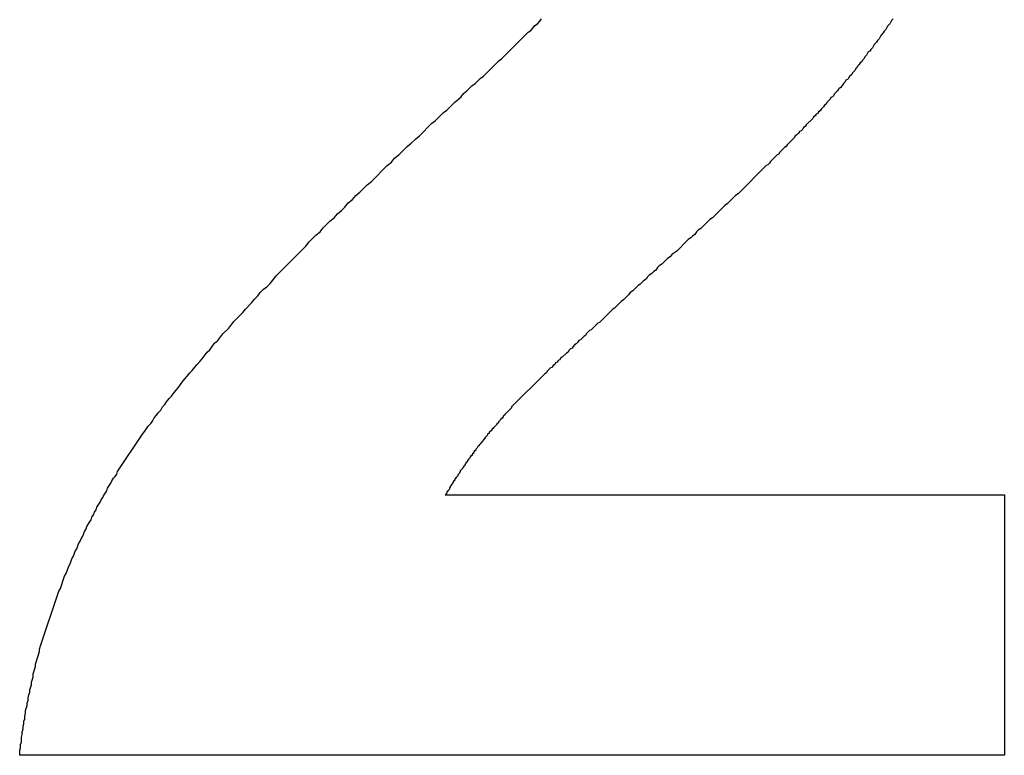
# Model space of a CAD drawing. Header units: millimetres. Extents: x -641 to 119, y -160 to 916.
# Tile 48 of 61: x -404.464 to -403.277, y 535.798 to 536.685. Entities that reach past the tile are written whole.
import ezdxf

# ---------------------------------------------------------------- set-up
doc = ezdxf.new("R2010")
doc.units = ezdxf.units.MM
doc.header["$LTSCALE"] = 32.67
doc.layers.get('0').update_dxf_attribs({"linetype": 'CONTINUOUS'})

msp = doc.modelspace()

# ---------------------------------------------------------------- linework, layer by layer
at = {"color": 7, "linetype": 'Continuous'}
for p, q in [((-403.8451, 536.6755), (-403.8431, 536.6785)), ((-403.8431, 536.6785), (-403.8401, 536.6805)), ((-403.8401, 536.6805), (-403.8371, 536.6835)), ((-403.8371, 536.6835), (-403.8351, 536.6865)), ((-403.4151, 536.6805), (-403.4181, 536.6775)), ((-403.4131, 536.6845), (-403.4151, 536.6805)), ((-403.4111, 536.6865), (-403.4131, 536.6845)), ((-403.8831, 536.6385), (-403.8511, 536.6705)), ((-403.8511, 536.6705), (-403.8481, 536.6725)), ((-403.8481, 536.6725), (-403.8451, 536.6755)), ((-403.4261, 536.6665), (-403.4281, 536.6625)), ((-403.4231, 536.6695), (-403.4261, 536.6665)), ((-403.4221, 536.6715), (-403.4231, 536.6695)), ((-403.4201, 536.6735), (-403.4221, 536.6715)), ((-403.4181, 536.6775), (-403.4201, 536.6735)), ((-403.4341, 536.6555), (-403.4361, 536.6515)), ((-403.4311, 536.6585), (-403.4341, 536.6555)), ((-403.4301, 536.6605), (-403.4311, 536.6585)), ((-403.4281, 536.6625), (-403.4301, 536.6605)), ((-403.4411, 536.6465), (-403.4431, 536.6425)), ((-403.4391, 536.6475), (-403.4411, 536.6465)), ((-403.4381, 536.6495), (-403.4391, 536.6475)), ((-403.4361, 536.6515), (-403.4381, 536.6495)), ((-403.9051, 536.6175), (-403.8871, 536.6355)), ((-403.8871, 536.6355), (-403.8831, 536.6385)), ((-403.4521, 536.6315), (-403.4541, 536.6295)), ((-403.4511, 536.6335), (-403.4521, 536.6315)), ((-403.4491, 536.6345), (-403.4511, 536.6335)), ((-403.4481, 536.6365), (-403.4491, 536.6345)), ((-403.4461, 536.6385), (-403.4481, 536.6365)), ((-403.4451, 536.6405), (-403.4461, 536.6385)), ((-403.4431, 536.6425), (-403.4451, 536.6405)), ((-403.4611, 536.6195), (-403.4641, 536.6165)), ((-403.4601, 536.6215), (-403.4611, 536.6195)), ((-403.4571, 536.6245), (-403.4601, 536.6215)), ((-403.4561, 536.6265), (-403.4571, 536.6245)), ((-403.4551, 536.6275), (-403.4561, 536.6265)), ((-403.4541, 536.6295), (-403.4551, 536.6275)), ((-403.9191, 536.6055), (-403.9151, 536.6085)), ((-403.9151, 536.6085), (-403.9091, 536.6145)), ((-403.9091, 536.6145), (-403.9051, 536.6175)), ((-403.4711, 536.6085), (-403.4721, 536.6065)), ((-403.4691, 536.6105), (-403.4711, 536.6085)), ((-403.4681, 536.6125), (-403.4691, 536.6105)), ((-403.4661, 536.6135), (-403.4681, 536.6125)), ((-403.4651, 536.6145), (-403.4661, 536.6135)), ((-403.4641, 536.6165), (-403.4651, 536.6145)), ((-403.9321, 536.5925), (-403.9291, 536.5965)), ((-403.9291, 536.5965), (-403.9251, 536.5995)), ((-403.9251, 536.5995), (-403.9191, 536.6055)), ((-403.4821, 536.5955), (-403.4831, 536.5935)), ((-403.4781, 536.5995), (-403.4821, 536.5955)), ((-403.4771, 536.6015), (-403.4781, 536.5995)), ((-403.4761, 536.6025), (-403.4771, 536.6015)), ((-403.4741, 536.6035), (-403.4761, 536.6025)), ((-403.4731, 536.6055), (-403.4741, 536.6035)), ((-403.4721, 536.6065), (-403.4731, 536.6055)), ((-403.9491, 536.5765), (-403.9391, 536.5865)), ((-403.9391, 536.5865), (-403.9351, 536.5895)), ((-403.9351, 536.5895), (-403.9321, 536.5925)), ((-403.4921, 536.5835), (-403.4941, 536.5825)), ((-403.4911, 536.5855), (-403.4921, 536.5835)), ((-403.4871, 536.5895), (-403.4911, 536.5855)), ((-403.4861, 536.5915), (-403.4871, 536.5895)), ((-403.4841, 536.5925), (-403.4861, 536.5915)), ((-403.4831, 536.5935), (-403.4841, 536.5925)), ((-403.9631, 536.5635), (-403.9531, 536.5735)), ((-403.9531, 536.5735), (-403.9491, 536.5765)), ((-403.5021, 536.5725), (-403.5041, 536.5715)), ((-403.5011, 536.5745), (-403.5021, 536.5725)), ((-403.4991, 536.5755), (-403.5011, 536.5745)), ((-403.4981, 536.5775), (-403.4991, 536.5755)), ((-403.4951, 536.5805), (-403.4981, 536.5775)), ((-403.4941, 536.5825), (-403.4951, 536.5805)), ((-403.9821, 536.5455), (-403.9671, 536.5605)), ((-403.9671, 536.5605), (-403.9631, 536.5635)), ((-403.5081, 536.5665), (-403.5161, 536.5585)), ((-403.5071, 536.5685), (-403.5081, 536.5665)), ((-403.5051, 536.5695), (-403.5071, 536.5685)), ((-403.5041, 536.5715), (-403.5051, 536.5695)), ((-403.5251, 536.5485), (-403.5271, 536.5465)), ((-403.5241, 536.5505), (-403.5251, 536.5485)), ((-403.5221, 536.5515), (-403.5241, 536.5505)), ((-403.5201, 536.5535), (-403.5221, 536.5515)), ((-403.5191, 536.5555), (-403.5201, 536.5535)), ((-403.5171, 536.5565), (-403.5191, 536.5555)), ((-403.5161, 536.5585), (-403.5171, 536.5565)), ((-403.9971, 536.5325), (-403.9921, 536.5365)), ((-403.9921, 536.5365), (-403.9871, 536.5415)), ((-403.9871, 536.5415), (-403.9821, 536.5455)), ((-403.5301, 536.5435), (-403.5391, 536.5345)), ((-403.5291, 536.5455), (-403.5301, 536.5435)), ((-403.5271, 536.5465), (-403.5291, 536.5455)), ((-404.0071, 536.5225), (-403.9971, 536.5325)), ((-403.5481, 536.5255), (-403.5491, 536.5235)), ((-403.5421, 536.5315), (-403.5481, 536.5255)), ((-403.5401, 536.5325), (-403.5421, 536.5315)), ((-403.5391, 536.5345), (-403.5401, 536.5325)), ((-404.0211, 536.5095), (-404.0161, 536.5135)), ((-404.0161, 536.5135), (-404.0121, 536.5185)), ((-404.0121, 536.5185), (-404.0071, 536.5225)), ((-403.5601, 536.5125), (-403.5621, 536.5105)), ((-403.5591, 536.5145), (-403.5601, 536.5125)), ((-403.5511, 536.5225), (-403.5591, 536.5145)), ((-403.5491, 536.5235), (-403.5511, 536.5225)), ((-404.0401, 536.4905), (-404.0211, 536.5095)), ((-403.5641, 536.5095), (-403.5981, 536.4755)), ((-403.5621, 536.5105), (-403.5641, 536.5095)), ((-404.0451, 536.4865), (-404.0401, 536.4905)), ((-404.0591, 536.4735), (-404.0541, 536.4775)), ((-404.0541, 536.4775), (-404.0451, 536.4865)), ((-404.0681, 536.4645), (-404.0631, 536.4685)), ((-404.0631, 536.4685), (-404.0591, 536.4735)), ((-403.6011, 536.4735), (-403.6111, 536.4635)), ((-403.5981, 536.4755), (-403.6011, 536.4735)), ((-404.0811, 536.4515), (-404.0761, 536.4555)), ((-404.0761, 536.4555), (-404.0721, 536.4595)), ((-404.0721, 536.4595), (-404.0681, 536.4645)), ((-403.6141, 536.4615), (-403.6291, 536.4465)), ((-403.6111, 536.4635), (-403.6141, 536.4615)), ((-404.0981, 536.4345), (-404.0901, 536.4425)), ((-404.0901, 536.4425), (-404.0851, 536.4465)), ((-404.0851, 536.4465), (-404.0811, 536.4515)), ((-403.6321, 536.4445), (-403.6431, 536.4335)), ((-403.6291, 536.4465), (-403.6321, 536.4445)), ((-404.1071, 536.4255), (-404.1021, 536.4295)), ((-404.1021, 536.4295), (-404.0981, 536.4345)), ((-403.6481, 536.4295), (-403.6501, 536.4265)), ((-403.6461, 536.4315), (-403.6481, 536.4295)), ((-403.6431, 536.4335), (-403.6461, 536.4315)), ((-404.1191, 536.4125), (-404.1151, 536.4175)), ((-404.1151, 536.4175), (-404.1071, 536.4255)), ((-403.6581, 536.4205), (-403.6721, 536.4065)), ((-403.6551, 536.4225), (-403.6581, 536.4205)), ((-403.6531, 536.4245), (-403.6551, 536.4225)), ((-403.6501, 536.4265), (-403.6531, 536.4245)), ((-404.1551, 536.3765), (-404.1191, 536.4125)), ((-403.6721, 536.4065), (-403.6781, 536.4025)), ((-403.6831, 536.3975), (-403.6901, 536.3905)), ((-403.6801, 536.3995), (-403.6831, 536.3975)), ((-403.6781, 536.4025), (-403.6801, 536.3995)), ((-403.6971, 536.3835), (-403.7001, 536.3815)), ((-403.6951, 536.3865), (-403.6971, 536.3835)), ((-403.6931, 536.3885), (-403.6951, 536.3865)), ((-403.6901, 536.3905), (-403.6931, 536.3885)), ((-404.1621, 536.3675), (-404.1591, 536.3715)), ((-404.1591, 536.3715), (-404.1551, 536.3765)), ((-403.7121, 536.3705), (-403.7161, 536.3665)), ((-403.7091, 536.3725), (-403.7121, 536.3705)), ((-403.7071, 536.3755), (-403.7091, 536.3725)), ((-403.7051, 536.3775), (-403.7071, 536.3755)), ((-403.7021, 536.3795), (-403.7051, 536.3775)), ((-403.7001, 536.3815), (-403.7021, 536.3795)), ((-404.1741, 536.3565), (-404.1701, 536.3605)), ((-404.1701, 536.3605), (-404.1661, 536.3635)), ((-404.1661, 536.3635), (-404.1621, 536.3675)), ((-403.7251, 536.3585), (-403.7281, 536.3565)), ((-403.7191, 536.3645), (-403.7251, 536.3585)), ((-403.7161, 536.3665), (-403.7191, 536.3645)), ((-404.1841, 536.3445), (-404.1811, 536.3485)), ((-404.1811, 536.3485), (-404.1771, 536.3525)), ((-404.1771, 536.3525), (-404.1741, 536.3565)), ((-403.7361, 536.3475), (-403.7391, 536.3455)), ((-403.7301, 536.3535), (-403.7361, 536.3475)), ((-403.7281, 536.3565), (-403.7301, 536.3535)), ((-404.1951, 536.3325), (-404.1921, 536.3365)), ((-404.1921, 536.3365), (-404.1841, 536.3445)), ((-403.7491, 536.3365), (-403.7651, 536.3205)), ((-403.7471, 536.3375), (-403.7491, 536.3365)), ((-403.7391, 536.3455), (-403.7471, 536.3375)), ((-404.2061, 536.3215), (-404.1951, 536.3325)), ((-404.2191, 536.3065), (-404.2121, 536.3135)), ((-404.2121, 536.3135), (-404.2061, 536.3215)), ((-403.7771, 536.3105), (-403.7811, 536.3065)), ((-403.7751, 536.3115), (-403.7771, 536.3105)), ((-403.7671, 536.3195), (-403.7751, 536.3115)), ((-403.7651, 536.3205), (-403.7671, 536.3195)), ((-404.2251, 536.2985), (-404.2191, 536.3065)), ((-403.7881, 536.2995), (-403.7901, 536.2985)), ((-403.7841, 536.3035), (-403.7881, 536.2995)), ((-403.7821, 536.3045), (-403.7841, 536.3035)), ((-403.7811, 536.3065), (-403.7821, 536.3045)), ((-404.2381, 536.2845), (-404.2351, 536.2875)), ((-404.2351, 536.2875), (-404.2291, 536.2955)), ((-404.2291, 536.2955), (-404.2251, 536.2985)), ((-403.8001, 536.2885), (-403.8021, 536.2865)), ((-403.7981, 536.2895), (-403.8001, 536.2885)), ((-403.7971, 536.2915), (-403.7981, 536.2895)), ((-403.7951, 536.2935), (-403.7971, 536.2915)), ((-403.7931, 536.2945), (-403.7951, 536.2935)), ((-403.7911, 536.2965), (-403.7931, 536.2945)), ((-403.7901, 536.2985), (-403.7911, 536.2965)), ((-404.2471, 536.2735), (-404.2441, 536.2765)), ((-404.2441, 536.2765), (-404.2381, 536.2845)), ((-403.8131, 536.2755), (-403.8151, 536.2745)), ((-403.8121, 536.2775), (-403.8131, 536.2755)), ((-403.8101, 536.2785), (-403.8121, 536.2775)), ((-403.8051, 536.2835), (-403.8101, 536.2785)), ((-403.8031, 536.2845), (-403.8051, 536.2835)), ((-403.8021, 536.2865), (-403.8031, 536.2845)), ((-404.2561, 536.2625), (-404.2531, 536.2665)), ((-404.2531, 536.2665), (-404.2501, 536.2695)), ((-404.2501, 536.2695), (-404.2471, 536.2735)), ((-403.8241, 536.2655), (-403.8281, 536.2615)), ((-403.8221, 536.2665), (-403.8241, 536.2655)), ((-403.8211, 536.2685), (-403.8221, 536.2665)), ((-403.8191, 536.2695), (-403.8211, 536.2685)), ((-403.8181, 536.2715), (-403.8191, 536.2695)), ((-403.8161, 536.2725), (-403.8181, 536.2715)), ((-403.8151, 536.2745), (-403.8161, 536.2725)), ((-404.2681, 536.2485), (-404.2651, 536.2525)), ((-404.2651, 536.2525), (-404.2621, 536.2555)), ((-404.2621, 536.2555), (-404.2591, 536.2595)), ((-404.2591, 536.2595), (-404.2561, 536.2625)), ((-403.8311, 536.2585), (-403.8711, 536.2185)), ((-403.8291, 536.2595), (-403.8311, 536.2585)), ((-403.8281, 536.2615), (-403.8291, 536.2595)), ((-404.2761, 536.2385), (-404.2731, 536.2415)), ((-404.2731, 536.2415), (-404.2701, 536.2455)), ((-404.2701, 536.2455), (-404.2681, 536.2485)), ((-404.2871, 536.2245), (-404.2841, 536.2285)), ((-404.2841, 536.2285), (-404.2811, 536.2315)), ((-404.2811, 536.2315), (-404.2791, 536.2345)), ((-404.2791, 536.2345), (-404.2761, 536.2385)), ((-404.2941, 536.2145), (-404.2921, 536.2185)), ((-404.2921, 536.2185), (-404.2891, 536.2215)), ((-404.2891, 536.2215), (-404.2871, 536.2245)), ((-403.8711, 536.2175), (-403.8791, 536.2095)), ((-403.8711, 536.2185), (-403.8711, 536.2175)), ((-404.3041, 536.2015), (-404.3021, 536.2055)), ((-404.3021, 536.2055), (-404.2991, 536.2085)), ((-404.2991, 536.2085), (-404.2971, 536.2115)), ((-404.2971, 536.2115), (-404.2941, 536.2145)), ((-403.8841, 536.2045), (-403.8841, 536.2035)), ((-403.8831, 536.2045), (-403.8841, 536.2045)), ((-403.8811, 536.2065), (-403.8831, 536.2045)), ((-403.8801, 536.2085), (-403.8811, 536.2075)), ((-403.8811, 536.2075), (-403.8811, 536.2065)), ((-403.8791, 536.2085), (-403.8801, 536.2085)), ((-403.8791, 536.2095), (-403.8791, 536.2085)), ((-404.3131, 536.1895), (-404.3091, 536.1955)), ((-404.3091, 536.1955), (-404.3061, 536.1985)), ((-404.3061, 536.1985), (-404.3041, 536.2015)), ((-403.8941, 536.1925), (-403.8951, 536.1915)), ((-403.8931, 536.1925), (-403.8941, 536.1925)), ((-403.8891, 536.1975), (-403.8931, 536.1935)), ((-403.8931, 536.1935), (-403.8931, 536.1925)), ((-403.8891, 536.1985), (-403.8891, 536.1975)), ((-403.8881, 536.1985), (-403.8891, 536.1985)), ((-403.8871, 536.1995), (-403.8881, 536.1985)), ((-403.8841, 536.2035), (-403.8871, 536.2005)), ((-403.8871, 536.2005), (-403.8871, 536.1995)), ((-404.3461, 536.1405), (-404.3161, 536.1855)), ((-404.3161, 536.1855), (-404.3131, 536.1895)), ((-403.9041, 536.1805), (-403.9041, 536.1795)), ((-403.9031, 536.1805), (-403.9041, 536.1805)), ((-403.9001, 536.1845), (-403.9031, 536.1815)), ((-403.9031, 536.1815), (-403.9031, 536.1805)), ((-403.8991, 536.1865), (-403.9001, 536.1855)), ((-403.9001, 536.1855), (-403.9001, 536.1845)), ((-403.8981, 536.1865), (-403.8991, 536.1865)), ((-403.8951, 536.1905), (-403.8981, 536.1875)), ((-403.8981, 536.1875), (-403.8981, 536.1865)), ((-403.8951, 536.1915), (-403.8951, 536.1905)), ((-403.9121, 536.1695), (-403.9141, 536.1675)), ((-403.9111, 536.1715), (-403.9121, 536.1705)), ((-403.9121, 536.1705), (-403.9121, 536.1695)), ((-403.9101, 536.1715), (-403.9111, 536.1715)), ((-403.9091, 536.1735), (-403.9101, 536.1725)), ((-403.9101, 536.1725), (-403.9101, 536.1715)), ((-403.9091, 536.1745), (-403.9091, 536.1735)), ((-403.9081, 536.1745), (-403.9091, 536.1745)), ((-403.9071, 536.1755), (-403.9081, 536.1745)), ((-403.9041, 536.1795), (-403.9071, 536.1765)), ((-403.9071, 536.1765), (-403.9071, 536.1755)), ((-403.9211, 536.1575), (-403.9231, 536.1555)), ((-403.9201, 536.1595), (-403.9211, 536.1585)), ((-403.9211, 536.1585), (-403.9211, 536.1575)), ((-403.9191, 536.1595), (-403.9201, 536.1595)), ((-403.9181, 536.1615), (-403.9191, 536.1605)), ((-403.9191, 536.1605), (-403.9191, 536.1595)), ((-403.9181, 536.1625), (-403.9181, 536.1615)), ((-403.9171, 536.1625), (-403.9181, 536.1625)), ((-403.9161, 536.1645), (-403.9171, 536.1635)), ((-403.9171, 536.1635), (-403.9171, 536.1625)), ((-403.9161, 536.1655), (-403.9161, 536.1645)), ((-403.9151, 536.1655), (-403.9161, 536.1655)), ((-403.9141, 536.1665), (-403.9151, 536.1655)), ((-403.9141, 536.1675), (-403.9141, 536.1665)), ((-403.9301, 536.1445), (-403.9331, 536.1415)), ((-403.9301, 536.1455), (-403.9301, 536.1445)), ((-403.9291, 536.1455), (-403.9301, 536.1455)), ((-403.9281, 536.1475), (-403.9291, 536.1465)), ((-403.9291, 536.1465), (-403.9291, 536.1455)), ((-403.9281, 536.1485), (-403.9281, 536.1475)), ((-403.9271, 536.1485), (-403.9281, 536.1485)), ((-403.9261, 536.1505), (-403.9271, 536.1495)), ((-403.9271, 536.1495), (-403.9271, 536.1485)), ((-403.9261, 536.1515), (-403.9261, 536.1505)), ((-403.9251, 536.1515), (-403.9261, 536.1515)), ((-403.9241, 536.1535), (-403.9251, 536.1525)), ((-403.9251, 536.1525), (-403.9251, 536.1515)), ((-403.9241, 536.1545), (-403.9241, 536.1535)), ((-403.9231, 536.1545), (-403.9241, 536.1545)), ((-403.9231, 536.1555), (-403.9231, 536.1545)), ((-404.3531, 536.1295), (-404.3511, 536.1325)), ((-404.3511, 536.1325), (-404.3491, 536.1345)), ((-404.3491, 536.1345), (-404.3471, 536.1375)), ((-404.3471, 536.1375), (-404.3461, 536.1405)), ((-403.9391, 536.1325), (-403.9391, 536.1315)), ((-403.9381, 536.1325), (-403.9391, 536.1325)), ((-403.9361, 536.1355), (-403.9381, 536.1335)), ((-403.9381, 536.1335), (-403.9381, 536.1325)), ((-403.9341, 536.1385), (-403.9361, 536.1365)), ((-403.9361, 536.1365), (-403.9361, 536.1355)), ((-403.9331, 536.1405), (-403.9341, 536.1395)), ((-403.9341, 536.1395), (-403.9341, 536.1385)), ((-403.9331, 536.1415), (-403.9331, 536.1405)), ((-404.3591, 536.1175), (-404.3581, 536.1205)), ((-404.3581, 536.1205), (-404.3541, 536.1265)), ((-404.3541, 536.1265), (-404.3531, 536.1295)), ((-403.9461, 536.1215), (-403.9461, 536.1195)), ((-403.9451, 536.1215), (-403.9461, 536.1215)), ((-403.9441, 536.1235), (-403.9451, 536.1225)), ((-403.9451, 536.1225), (-403.9451, 536.1215)), ((-403.9441, 536.1245), (-403.9441, 536.1235)), ((-403.9431, 536.1245), (-403.9441, 536.1245)), ((-403.9421, 536.1265), (-403.9431, 536.1255)), ((-403.9431, 536.1255), (-403.9431, 536.1245)), ((-403.9411, 536.1285), (-403.9421, 536.1275)), ((-403.9421, 536.1275), (-403.9421, 536.1265)), ((-403.9411, 536.1295), (-403.9411, 536.1285)), ((-403.9401, 536.1295), (-403.9411, 536.1295)), ((-403.9391, 536.1315), (-403.9401, 536.1305)), ((-403.9401, 536.1305), (-403.9401, 536.1295)), ((-404.3661, 536.1065), (-404.3641, 536.1095)), ((-404.3641, 536.1095), (-404.3631, 536.1115)), ((-404.3631, 536.1115), (-404.3591, 536.1175)), ((-403.9491, 536.1145), (-403.9511, 536.1125)), ((-403.9511, 536.1125), (-403.2771, 536.1125)), ((-403.9491, 536.1165), (-403.9491, 536.1145)), ((-403.9481, 536.1165), (-403.9491, 536.1165)), ((-403.9461, 536.1195), (-403.9481, 536.1175)), ((-403.9481, 536.1175), (-403.9481, 536.1165)), ((-403.2771, 536.1125), (-403.2771, 535.7985)), ((-404.3721, 536.0945), (-404.3711, 536.0975)), ((-404.3711, 536.0975), (-404.3671, 536.1035)), ((-404.3671, 536.1035), (-404.3661, 536.1065)), ((-404.3781, 536.0825), (-404.3771, 536.0855)), ((-404.3771, 536.0855), (-404.3751, 536.0885)), ((-404.3751, 536.0885), (-404.3741, 536.0915)), ((-404.3741, 536.0915), (-404.3721, 536.0945)), ((-404.3841, 536.0715), (-404.3831, 536.0745)), ((-404.3831, 536.0745), (-404.3811, 536.0775)), ((-404.3811, 536.0775), (-404.3801, 536.0795)), ((-404.3801, 536.0795), (-404.3781, 536.0825)), ((-404.3901, 536.0595), (-404.3881, 536.0625)), ((-404.3881, 536.0625), (-404.3861, 536.0685)), ((-404.3861, 536.0685), (-404.3841, 536.0715)), ((-404.3951, 536.0475), (-404.3931, 536.0535)), ((-404.3931, 536.0535), (-404.3911, 536.0565)), ((-404.3911, 536.0565), (-404.3901, 536.0595)), ((-404.4011, 536.0355), (-404.3991, 536.0385)), ((-404.3991, 536.0385), (-404.3971, 536.0445)), ((-404.3971, 536.0445), (-404.3951, 536.0475)), ((-404.4081, 536.0175), (-404.4051, 536.0265)), ((-404.4051, 536.0265), (-404.4031, 536.0295)), ((-404.4031, 536.0295), (-404.4011, 536.0355)), ((-404.4151, 535.9995), (-404.4101, 536.0145)), ((-404.4101, 536.0145), (-404.4081, 536.0175)), ((-404.4391, 535.9305), (-404.4171, 535.9965)), ((-404.4171, 535.9965), (-404.4151, 535.9995)), ((-404.4451, 535.9085), (-404.4401, 535.9235)), ((-404.4401, 535.9265), (-404.4391, 535.9305)), ((-404.4401, 535.9235), (-404.4401, 535.9265)), ((-404.4451, 535.9055), (-404.4451, 535.9085)), ((-404.4481, 535.8965), (-404.4451, 535.9055)), ((-404.4481, 535.8925), (-404.4481, 535.8965)), ((-404.4521, 535.8775), (-404.4501, 535.8835)), ((-404.4501, 535.8865), (-404.4481, 535.8925)), ((-404.4501, 535.8835), (-404.4501, 535.8865)), ((-404.4541, 535.8675), (-404.4531, 535.8715)), ((-404.4531, 535.8715), (-404.4521, 535.8745)), ((-404.4521, 535.8745), (-404.4521, 535.8775)), ((-404.4551, 535.8615), (-404.4541, 535.8645)), ((-404.4551, 535.8585), (-404.4551, 535.8615)), ((-404.4541, 535.8645), (-404.4541, 535.8675)), ((-404.4581, 535.8455), (-404.4571, 535.8495)), ((-404.4571, 535.8525), (-404.4551, 535.8585)), ((-404.4571, 535.8495), (-404.4571, 535.8525)), ((-404.4601, 535.8335), (-404.4591, 535.8365)), ((-404.4591, 535.8395), (-404.4581, 535.8425)), ((-404.4591, 535.8365), (-404.4591, 535.8395)), ((-404.4581, 535.8425), (-404.4581, 535.8455)), ((-404.4611, 535.8265), (-404.4601, 535.8305)), ((-404.4611, 535.8235), (-404.4611, 535.8265)), ((-404.4601, 535.8305), (-404.4601, 535.8335)), ((-404.4631, 535.8115), (-404.4621, 535.8145)), ((-404.4621, 535.8205), (-404.4611, 535.8235)), ((-404.4621, 535.8145), (-404.4621, 535.8205)), ((-404.4641, 535.8045), (-404.4631, 535.8075)), ((-404.4641, 535.7985), (-404.4641, 535.8045)), ((-404.4631, 535.8075), (-404.4631, 535.8115)), ((-403.2771, 535.7985), (-404.4641, 535.7985))]:
    msp.add_line(p, q, dxfattribs=at)

doc.saveas('drawing.dxf')
